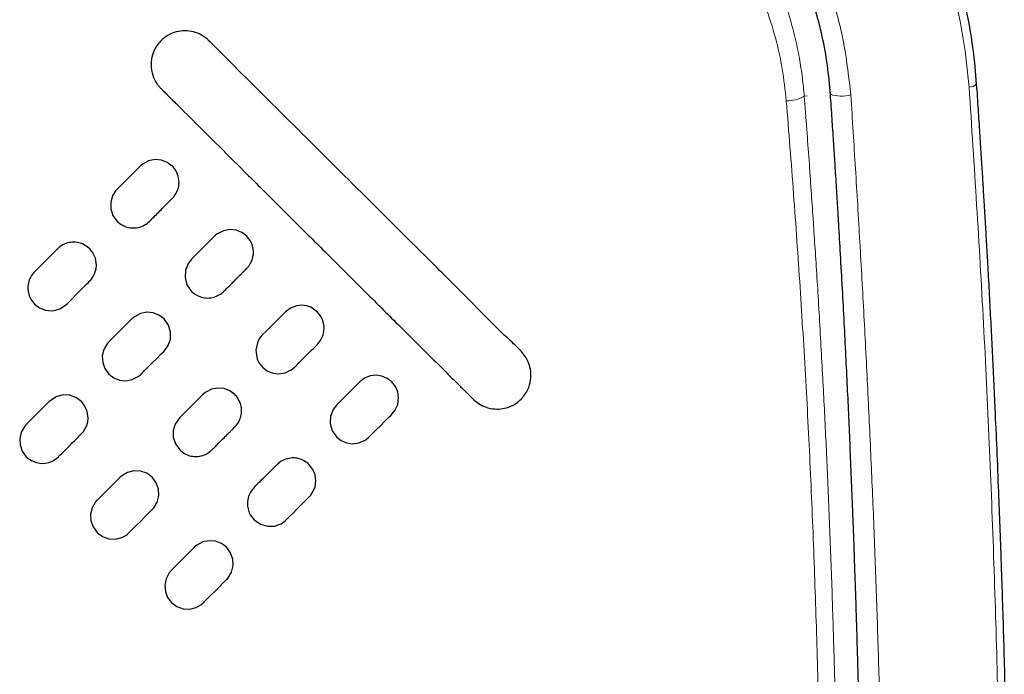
# Model space of a CAD drawing. Header units: millimetres. Extents: x 8 to 830, y 12 to 2106.
# Tile 141 of 256: x 459 to 473, y 1732 to 1741. Entities that reach past the tile are written whole.
import ezdxf

# ---------------------------------------------------------------- set-up
doc = ezdxf.new("R2010")
doc.units = ezdxf.units.MM

msp = doc.modelspace()

# ---------------------------------------------------------------- linework, layer by layer
at = {"color": 8, "linetype": 'Continuous', "lineweight": 0}
msp.add_line((470.325, 1740.172), (470.366, 1740.175), dxfattribs=at)
at = {"color": 7, "linetype": 'Continuous', "lineweight": 30, "flags": 128}
for points in [[(461.262, 1739.168), (461.19, 1739.223), (461.105, 1739.255), (461.015, 1739.263), (460.923, 1739.245), (460.837, 1739.199), (460.801, 1739.168), (460.801, 1739.168), (460.801, 1739.168), (460.801, 1739.168), (460.801, 1739.168), (460.801, 1739.168), (460.801, 1739.168), (460.801, 1739.168), (460.801, 1739.168), (460.801, 1739.168), (460.801, 1739.168), (460.8, 1739.168), (460.8, 1739.167), (460.798, 1739.165), (460.791, 1739.158), (460.729, 1739.097), (460.635, 1739.002), (460.543, 1738.91), (460.481, 1738.848), (460.449, 1738.814), (460.405, 1738.742), (460.379, 1738.65), (460.381, 1738.554), (460.411, 1738.461), (460.472, 1738.377)], [(461.262, 1739.168), (461.19, 1739.223), (461.105, 1739.255), (461.015, 1739.263), (460.923, 1739.245), (460.837, 1739.199), (460.801, 1739.168), (460.801, 1739.168), (460.801, 1739.168), (460.801, 1739.168), (460.801, 1739.168), (460.801, 1739.168), (460.801, 1739.168), (460.801, 1739.168), (460.801, 1739.168), (460.801, 1739.168), (460.801, 1739.168), (460.8, 1739.168), (460.8, 1739.167), (460.798, 1739.165), (460.791, 1739.158), (460.729, 1739.097), (460.635, 1739.002), (460.543, 1738.91), (460.481, 1738.848), (460.449, 1738.814), (460.405, 1738.742), (460.379, 1738.65), (460.381, 1738.554), (460.411, 1738.461), (460.472, 1738.377)], [(462.329, 1738.164), (462.258, 1738.218), (462.176, 1738.25), (462.086, 1738.259), (461.995, 1738.243), (461.908, 1738.199), (461.883, 1738.179), (461.872, 1738.169), (461.868, 1738.165), (461.867, 1738.164), (461.867, 1738.164), (461.867, 1738.164), (461.867, 1738.164), (461.867, 1738.164), (461.867, 1738.164), (461.867, 1738.164), (461.867, 1738.164), (461.867, 1738.164), (461.867, 1738.164), (461.867, 1738.164), (461.867, 1738.164), (461.866, 1738.163), (461.864, 1738.161), (461.859, 1738.156), (461.835, 1738.132), (461.798, 1738.095), (461.702, 1737.999), (461.629, 1737.926), (461.567, 1737.864), (461.539, 1737.835), (461.484, 1737.762), (461.45, 1737.671), (461.445, 1737.57), (461.473, 1737.468), (461.539, 1737.373)], [(462.329, 1738.164), (462.258, 1738.218), (462.176, 1738.25), (462.086, 1738.259), (461.995, 1738.243), (461.908, 1738.199), (461.883, 1738.179), (461.872, 1738.169), (461.868, 1738.165), (461.867, 1738.164), (461.867, 1738.164), (461.867, 1738.164), (461.867, 1738.164), (461.867, 1738.164), (461.867, 1738.164), (461.867, 1738.164), (461.867, 1738.164), (461.867, 1738.164), (461.867, 1738.164), (461.867, 1738.164), (461.867, 1738.164), (461.866, 1738.163), (461.864, 1738.161), (461.859, 1738.156), (461.835, 1738.132), (461.798, 1738.095), (461.702, 1737.999), (461.629, 1737.926), (461.567, 1737.864), (461.539, 1737.835), (461.484, 1737.762), (461.45, 1737.671), (461.445, 1737.57), (461.473, 1737.468), (461.539, 1737.373)], [(459.286, 1737.191), (459.357, 1737.137), (459.442, 1737.104), (459.537, 1737.096), (459.588, 1737.103), (459.649, 1737.123), (459.718, 1737.165), (459.753, 1737.195), (459.781, 1737.224), (459.824, 1737.267), (459.87, 1737.312), (459.912, 1737.355), (459.932, 1737.375), (459.95, 1737.393), (459.965, 1737.407), (459.993, 1737.436), (460, 1737.443), (460.034, 1737.476), (460.059, 1737.502), (460.072, 1737.515), (460.077, 1737.52), (460.077, 1737.52), (460.078, 1737.52), (460.078, 1737.52), (460.078, 1737.521), (460.078, 1737.521), (460.078, 1737.521), (460.078, 1737.521), (460.078, 1737.521), (460.078, 1737.521), (460.078, 1737.521), (460.078, 1737.521), (460.078, 1737.521), (460.078, 1737.521), (460.078, 1737.521), (460.084, 1737.527), (460.092, 1737.535), (460.102, 1737.548), (460.128, 1737.584), (460.153, 1737.637), (460.169, 1737.695), (460.173, 1737.75), (460.159, 1737.848), (460.123, 1737.926), (460.078, 1737.982)], [(459.286, 1737.191), (459.357, 1737.137), (459.442, 1737.104), (459.537, 1737.096), (459.588, 1737.103), (459.649, 1737.123), (459.718, 1737.165), (459.753, 1737.195), (459.781, 1737.224), (459.824, 1737.267), (459.87, 1737.312), (459.912, 1737.355), (459.932, 1737.375), (459.95, 1737.393), (459.965, 1737.407), (459.993, 1737.436), (460, 1737.443), (460.034, 1737.476), (460.059, 1737.502), (460.072, 1737.515), (460.077, 1737.52), (460.077, 1737.52), (460.078, 1737.52), (460.078, 1737.52), (460.078, 1737.521), (460.078, 1737.521), (460.078, 1737.521), (460.078, 1737.521), (460.078, 1737.521), (460.078, 1737.521), (460.078, 1737.521), (460.078, 1737.521), (460.078, 1737.521), (460.078, 1737.521), (460.078, 1737.521), (460.084, 1737.527), (460.092, 1737.535), (460.102, 1737.548), (460.128, 1737.584), (460.153, 1737.637), (460.169, 1737.695), (460.173, 1737.75), (460.159, 1737.848), (460.123, 1737.926), (460.078, 1737.982)], [(463.345, 1737.077), (463.249, 1737.144), (463.188, 1737.165), (463.119, 1737.173), (463.044, 1737.166), (462.968, 1737.139), (462.886, 1737.08), (462.884, 1737.078), (462.883, 1737.078), (462.883, 1737.077), (462.883, 1737.077), (462.883, 1737.077), (462.883, 1737.077), (462.883, 1737.077), (462.883, 1737.077), (462.883, 1737.077), (462.882, 1737.077), (462.881, 1737.076), (462.877, 1737.071), (462.862, 1737.057), (462.813, 1737.008), (462.745, 1736.939), (462.669, 1736.863), (462.6, 1736.795), (462.558, 1736.753), (462.555, 1736.749), (462.555, 1736.749), (462.554, 1736.749), (462.554, 1736.749), (462.554, 1736.749), (462.554, 1736.749), (462.554, 1736.749), (462.554, 1736.749), (462.554, 1736.749), (462.554, 1736.748), (462.552, 1736.747), (462.547, 1736.741), (462.537, 1736.73), (462.518, 1736.705), (462.487, 1736.652), (462.459, 1736.531), (462.479, 1736.403), (462.509, 1736.342), (462.554, 1736.286)], [(463.345, 1737.077), (463.249, 1737.144), (463.188, 1737.165), (463.119, 1737.173), (463.044, 1737.166), (462.968, 1737.139), (462.886, 1737.08), (462.884, 1737.078), (462.883, 1737.078), (462.883, 1737.077), (462.883, 1737.077), (462.883, 1737.077), (462.883, 1737.077), (462.883, 1737.077), (462.883, 1737.077), (462.883, 1737.077), (462.882, 1737.077), (462.881, 1737.076), (462.877, 1737.071), (462.862, 1737.057), (462.813, 1737.008), (462.745, 1736.939), (462.669, 1736.863), (462.6, 1736.795), (462.558, 1736.753), (462.555, 1736.749), (462.555, 1736.749), (462.554, 1736.749), (462.554, 1736.749), (462.554, 1736.749), (462.554, 1736.749), (462.554, 1736.749), (462.554, 1736.749), (462.554, 1736.749), (462.554, 1736.748), (462.552, 1736.747), (462.547, 1736.741), (462.537, 1736.73), (462.518, 1736.705), (462.487, 1736.652), (462.459, 1736.531), (462.479, 1736.403), (462.509, 1736.342), (462.554, 1736.286)], [(461.144, 1736.978), (461.071, 1737.033), (460.987, 1737.066), (460.896, 1737.074), (460.804, 1737.056), (460.718, 1737.01), (460.682, 1736.978), (460.682, 1736.978), (460.682, 1736.978), (460.682, 1736.978), (460.682, 1736.978), (460.682, 1736.978), (460.682, 1736.978), (460.682, 1736.978), (460.681, 1736.977), (460.679, 1736.975), (460.672, 1736.968), (460.515, 1736.811), (460.365, 1736.662), (460.357, 1736.654), (460.353, 1736.65), (460.353, 1736.65), (460.353, 1736.65), (460.353, 1736.65), (460.353, 1736.65), (460.353, 1736.65), (460.353, 1736.65), (460.353, 1736.649), (460.353, 1736.649), (460.352, 1736.649), (460.352, 1736.648), (460.351, 1736.647), (460.348, 1736.645), (460.344, 1736.641), (460.328, 1736.622), (460.28, 1736.538), (460.258, 1736.447), (460.264, 1736.354), (460.295, 1736.265), (460.353, 1736.187)], [(461.144, 1736.978), (461.071, 1737.033), (460.987, 1737.066), (460.896, 1737.074), (460.804, 1737.056), (460.718, 1737.01), (460.682, 1736.978), (460.682, 1736.978), (460.682, 1736.978), (460.682, 1736.978), (460.682, 1736.978), (460.682, 1736.978), (460.682, 1736.978), (460.682, 1736.978), (460.681, 1736.977), (460.679, 1736.975), (460.672, 1736.968), (460.515, 1736.811), (460.365, 1736.662), (460.357, 1736.654), (460.353, 1736.65), (460.353, 1736.65), (460.353, 1736.65), (460.353, 1736.65), (460.353, 1736.65), (460.353, 1736.65), (460.353, 1736.65), (460.353, 1736.649), (460.353, 1736.649), (460.352, 1736.649), (460.352, 1736.648), (460.351, 1736.647), (460.348, 1736.645), (460.344, 1736.641), (460.328, 1736.622), (460.28, 1736.538), (460.258, 1736.447), (460.264, 1736.354), (460.295, 1736.265), (460.353, 1736.187)], [(462.554, 1736.286), (462.622, 1736.234), (462.702, 1736.202), (462.79, 1736.191), (462.881, 1736.205), (462.969, 1736.247), (463.014, 1736.284), (463.016, 1736.286), (463.016, 1736.286), (463.017, 1736.286), (463.017, 1736.286), (463.017, 1736.286), (463.017, 1736.286), (463.017, 1736.286), (463.017, 1736.286), (463.017, 1736.286), (463.017, 1736.287), (463.017, 1736.287), (463.017, 1736.287), (463.018, 1736.288), (463.023, 1736.293), (463.046, 1736.316), (463.082, 1736.352), (463.129, 1736.399), (463.18, 1736.451), (463.224, 1736.495), (463.259, 1736.53), (463.285, 1736.556), (463.328, 1736.598), (463.354, 1736.625), (463.393, 1736.676), (463.413, 1736.714), (463.421, 1736.733), (463.426, 1736.75), (463.432, 1736.769), (463.436, 1736.791), (463.44, 1736.871), (463.432, 1736.919), (463.416, 1736.971), (463.388, 1737.024), (463.345, 1737.077)], [(462.554, 1736.286), (462.622, 1736.234), (462.702, 1736.202), (462.79, 1736.191), (462.881, 1736.205), (462.969, 1736.247), (463.014, 1736.284), (463.016, 1736.286), (463.016, 1736.286), (463.017, 1736.286), (463.017, 1736.286), (463.017, 1736.286), (463.017, 1736.286), (463.017, 1736.286), (463.017, 1736.286), (463.017, 1736.286), (463.017, 1736.287), (463.017, 1736.287), (463.017, 1736.287), (463.018, 1736.288), (463.023, 1736.293), (463.046, 1736.316), (463.082, 1736.352), (463.129, 1736.399), (463.18, 1736.451), (463.224, 1736.495), (463.259, 1736.53), (463.285, 1736.556), (463.328, 1736.598), (463.354, 1736.625), (463.393, 1736.676), (463.413, 1736.714), (463.421, 1736.733), (463.426, 1736.75), (463.432, 1736.769), (463.436, 1736.791), (463.44, 1736.871), (463.432, 1736.919), (463.416, 1736.971), (463.388, 1737.024), (463.345, 1737.077)], [(460.353, 1736.187), (460.424, 1736.134), (460.506, 1736.101), (460.596, 1736.092), (460.688, 1736.108), (460.775, 1736.153), (460.8, 1736.173), (460.811, 1736.183), (460.814, 1736.186), (460.815, 1736.187), (460.815, 1736.187), (460.815, 1736.187), (460.815, 1736.187), (460.815, 1736.187), (460.815, 1736.187), (460.815, 1736.187), (460.815, 1736.187), (460.815, 1736.187), (460.815, 1736.187), (460.815, 1736.187), (460.815, 1736.187), (460.815, 1736.188), (460.816, 1736.188), (460.817, 1736.189), (460.818, 1736.191), (460.824, 1736.196), (460.86, 1736.232), (460.917, 1736.289), (460.984, 1736.356), (461.045, 1736.417), (461.099, 1736.471), (461.136, 1736.508), (461.161, 1736.534), (461.204, 1736.597), (461.235, 1736.688), (461.238, 1736.787), (461.209, 1736.887), (461.144, 1736.978)], [(460.353, 1736.187), (460.424, 1736.134), (460.506, 1736.101), (460.596, 1736.092), (460.688, 1736.108), (460.775, 1736.153), (460.8, 1736.173), (460.811, 1736.183), (460.814, 1736.186), (460.815, 1736.187), (460.815, 1736.187), (460.815, 1736.187), (460.815, 1736.187), (460.815, 1736.187), (460.815, 1736.187), (460.815, 1736.187), (460.815, 1736.187), (460.815, 1736.187), (460.815, 1736.187), (460.815, 1736.187), (460.815, 1736.187), (460.815, 1736.188), (460.816, 1736.188), (460.817, 1736.189), (460.818, 1736.191), (460.824, 1736.196), (460.86, 1736.232), (460.917, 1736.289), (460.984, 1736.356), (461.045, 1736.417), (461.099, 1736.471), (461.136, 1736.508), (461.161, 1736.534), (461.204, 1736.597), (461.235, 1736.688), (461.238, 1736.787), (461.209, 1736.887), (461.144, 1736.978)], [(464.411, 1736.074), (464.345, 1736.125), (464.269, 1736.157), (464.187, 1736.169), (464.102, 1736.16), (464.02, 1736.127), (463.95, 1736.074), (463.95, 1736.074), (463.949, 1736.074), (463.949, 1736.074), (463.949, 1736.074), (463.949, 1736.074), (463.949, 1736.074), (463.949, 1736.074), (463.949, 1736.074), (463.949, 1736.074), (463.949, 1736.074), (463.949, 1736.074), (463.949, 1736.074), (463.949, 1736.074), (463.949, 1736.073), (463.947, 1736.071), (463.94, 1736.065), (463.918, 1736.042), (463.845, 1735.969), (463.771, 1735.896), (463.7, 1735.824), (463.644, 1735.768), (463.621, 1735.745), (463.57, 1735.679), (463.532, 1735.582), (463.527, 1735.478), (463.556, 1735.375), (463.621, 1735.283)], [(464.411, 1736.074), (464.345, 1736.125), (464.269, 1736.157), (464.187, 1736.169), (464.102, 1736.16), (464.02, 1736.127), (463.95, 1736.074), (463.95, 1736.074), (463.949, 1736.074), (463.949, 1736.074), (463.949, 1736.074), (463.949, 1736.074), (463.949, 1736.074), (463.949, 1736.074), (463.949, 1736.074), (463.949, 1736.074), (463.949, 1736.074), (463.949, 1736.074), (463.949, 1736.074), (463.949, 1736.074), (463.949, 1736.073), (463.947, 1736.071), (463.94, 1736.065), (463.918, 1736.042), (463.845, 1735.969), (463.771, 1735.896), (463.7, 1735.824), (463.644, 1735.768), (463.621, 1735.745), (463.57, 1735.679), (463.532, 1735.582), (463.527, 1735.478), (463.556, 1735.375), (463.621, 1735.283)], [(463.621, 1735.283), (463.685, 1735.233), (463.761, 1735.2), (463.847, 1735.187), (463.938, 1735.199), (464.027, 1735.238), (464.083, 1735.283), (464.083, 1735.283), (464.083, 1735.283), (464.083, 1735.283), (464.083, 1735.283), (464.083, 1735.283), (464.083, 1735.283), (464.083, 1735.283), (464.083, 1735.283), (464.085, 1735.285), (464.087, 1735.287), (464.109, 1735.309), (464.145, 1735.345), (464.193, 1735.393), (464.247, 1735.447), (464.31, 1735.51), (464.364, 1735.564), (464.399, 1735.6), (464.414, 1735.615), (464.454, 1735.664), (464.495, 1735.753), (464.507, 1735.844), (464.495, 1735.931), (464.462, 1736.008), (464.411, 1736.074)], [(463.621, 1735.283), (463.685, 1735.233), (463.761, 1735.2), (463.847, 1735.187), (463.938, 1735.199), (464.027, 1735.238), (464.083, 1735.283), (464.083, 1735.283), (464.083, 1735.283), (464.083, 1735.283), (464.083, 1735.283), (464.083, 1735.283), (464.083, 1735.283), (464.083, 1735.283), (464.083, 1735.283), (464.085, 1735.285), (464.087, 1735.287), (464.109, 1735.309), (464.145, 1735.345), (464.193, 1735.393), (464.247, 1735.447), (464.31, 1735.51), (464.364, 1735.564), (464.399, 1735.6), (464.414, 1735.615), (464.454, 1735.664), (464.495, 1735.753), (464.507, 1735.844), (464.495, 1735.931), (464.462, 1736.008), (464.411, 1736.074)], [(459.959, 1735.793), (459.88, 1735.851), (459.79, 1735.883), (459.696, 1735.887), (459.604, 1735.865), (459.496, 1735.793), (459.496, 1735.793), (459.496, 1735.793), (459.496, 1735.793), (459.496, 1735.793), (459.496, 1735.793), (459.495, 1735.793), (459.495, 1735.793), (459.495, 1735.792), (459.49, 1735.787), (459.482, 1735.779), (459.332, 1735.629), (459.182, 1735.479), (459.173, 1735.47), (459.169, 1735.465), (459.168, 1735.465), (459.168, 1735.465), (459.168, 1735.464), (459.168, 1735.464), (459.168, 1735.464), (459.168, 1735.464), (459.168, 1735.464), (459.167, 1735.464), (459.166, 1735.463), (459.162, 1735.458), (459.145, 1735.44), (459.096, 1735.356), (459.074, 1735.264), (459.078, 1735.171), (459.109, 1735.081), (459.168, 1735.002)], [(459.959, 1735.793), (459.88, 1735.851), (459.79, 1735.883), (459.696, 1735.887), (459.604, 1735.865), (459.496, 1735.793), (459.496, 1735.793), (459.496, 1735.793), (459.496, 1735.793), (459.496, 1735.793), (459.496, 1735.793), (459.495, 1735.793), (459.495, 1735.793), (459.495, 1735.792), (459.49, 1735.787), (459.482, 1735.779), (459.332, 1735.629), (459.182, 1735.479), (459.173, 1735.47), (459.169, 1735.465), (459.168, 1735.465), (459.168, 1735.465), (459.168, 1735.464), (459.168, 1735.464), (459.168, 1735.464), (459.168, 1735.464), (459.168, 1735.464), (459.167, 1735.464), (459.166, 1735.463), (459.162, 1735.458), (459.145, 1735.44), (459.096, 1735.356), (459.074, 1735.264), (459.078, 1735.171), (459.109, 1735.081), (459.168, 1735.002)], [(462.16, 1735.892), (462.088, 1735.946), (462.004, 1735.979), (461.913, 1735.987), (461.822, 1735.97), (461.735, 1735.924), (461.698, 1735.892), (461.698, 1735.892), (461.698, 1735.892), (461.698, 1735.892), (461.698, 1735.892), (461.698, 1735.892), (461.698, 1735.892), (461.698, 1735.892), (461.698, 1735.892), (461.698, 1735.892), (461.698, 1735.892), (461.698, 1735.892), (461.698, 1735.891), (461.697, 1735.891), (461.695, 1735.889), (461.688, 1735.882), (461.652, 1735.846), (461.597, 1735.791), (461.531, 1735.725), (461.426, 1735.62), (461.369, 1735.564), (461.303, 1735.47), (461.276, 1735.378), (461.277, 1735.282), (461.307, 1735.187), (461.368, 1735.101)], [(462.16, 1735.892), (462.088, 1735.946), (462.004, 1735.979), (461.913, 1735.987), (461.822, 1735.97), (461.735, 1735.924), (461.698, 1735.892), (461.698, 1735.892), (461.698, 1735.892), (461.698, 1735.892), (461.698, 1735.892), (461.698, 1735.892), (461.698, 1735.892), (461.698, 1735.892), (461.698, 1735.892), (461.698, 1735.892), (461.698, 1735.892), (461.698, 1735.892), (461.698, 1735.891), (461.697, 1735.891), (461.695, 1735.889), (461.688, 1735.882), (461.652, 1735.846), (461.597, 1735.791), (461.531, 1735.725), (461.426, 1735.62), (461.369, 1735.564), (461.303, 1735.47), (461.276, 1735.378), (461.277, 1735.282), (461.307, 1735.187), (461.368, 1735.101)], [(459.168, 1735.002), (459.197, 1734.976), (459.243, 1734.946), (459.308, 1734.919), (459.393, 1734.907), (459.442, 1734.909), (459.495, 1734.921), (459.548, 1734.943), (459.602, 1734.978), (459.629, 1735.002), (459.635, 1735.008), (459.651, 1735.024), (459.676, 1735.048), (459.73, 1735.102), (459.796, 1735.169), (459.828, 1735.2), (459.858, 1735.23), (459.886, 1735.258), (459.911, 1735.283), (459.932, 1735.304), (459.947, 1735.32), (459.957, 1735.329), (459.958, 1735.33), (459.958, 1735.331), (459.959, 1735.331), (459.959, 1735.331), (459.959, 1735.331), (459.959, 1735.331), (459.959, 1735.331), (459.959, 1735.331), (459.959, 1735.331), (459.959, 1735.331), (459.959, 1735.331), (459.959, 1735.331), (459.959, 1735.331), (459.959, 1735.331), (459.96, 1735.332), (459.962, 1735.334), (459.971, 1735.344), (459.987, 1735.363), (460.035, 1735.45), (460.049, 1735.502), (460.054, 1735.553), (460.043, 1735.649), (460.008, 1735.729), (459.959, 1735.793)], [(459.168, 1735.002), (459.197, 1734.976), (459.243, 1734.946), (459.308, 1734.919), (459.393, 1734.907), (459.442, 1734.909), (459.495, 1734.921), (459.548, 1734.943), (459.602, 1734.978), (459.629, 1735.002), (459.635, 1735.008), (459.651, 1735.024), (459.676, 1735.048), (459.73, 1735.102), (459.796, 1735.169), (459.828, 1735.2), (459.858, 1735.23), (459.886, 1735.258), (459.911, 1735.283), (459.932, 1735.304), (459.947, 1735.32), (459.957, 1735.329), (459.958, 1735.33), (459.958, 1735.331), (459.959, 1735.331), (459.959, 1735.331), (459.959, 1735.331), (459.959, 1735.331), (459.959, 1735.331), (459.959, 1735.331), (459.959, 1735.331), (459.959, 1735.331), (459.959, 1735.331), (459.959, 1735.331), (459.959, 1735.331), (459.959, 1735.331), (459.96, 1735.332), (459.962, 1735.334), (459.971, 1735.344), (459.987, 1735.363), (460.035, 1735.45), (460.049, 1735.502), (460.054, 1735.553), (460.043, 1735.649), (460.008, 1735.729), (459.959, 1735.793)], [(462.435, 1734.097), (462.525, 1734.033), (462.626, 1734.004), (462.728, 1734.007), (462.824, 1734.042), (462.881, 1734.082), (462.905, 1734.105), (462.938, 1734.138), (462.989, 1734.189), (463.05, 1734.25), (463.111, 1734.311), (463.153, 1734.353), (463.188, 1734.388), (463.208, 1734.408), (463.221, 1734.421), (463.226, 1734.426), (463.226, 1734.426), (463.227, 1734.426), (463.227, 1734.426), (463.227, 1734.426), (463.227, 1734.426), (463.227, 1734.426), (463.227, 1734.426), (463.227, 1734.426), (463.227, 1734.426), (463.227, 1734.426), (463.227, 1734.426), (463.227, 1734.426), (463.227, 1734.427), (463.227, 1734.427), (463.227, 1734.427), (463.228, 1734.428), (463.232, 1734.432), (463.248, 1734.45), (463.275, 1734.488), (463.311, 1734.571), (463.322, 1734.657), (463.311, 1734.741), (463.279, 1734.82), (463.227, 1734.888)], [(462.435, 1734.097), (462.525, 1734.033), (462.626, 1734.004), (462.728, 1734.007), (462.824, 1734.042), (462.881, 1734.082), (462.905, 1734.105), (462.938, 1734.138), (462.989, 1734.189), (463.05, 1734.25), (463.111, 1734.311), (463.153, 1734.353), (463.188, 1734.388), (463.208, 1734.408), (463.221, 1734.421), (463.226, 1734.426), (463.226, 1734.426), (463.227, 1734.426), (463.227, 1734.426), (463.227, 1734.426), (463.227, 1734.426), (463.227, 1734.426), (463.227, 1734.426), (463.227, 1734.426), (463.227, 1734.426), (463.227, 1734.426), (463.227, 1734.426), (463.227, 1734.426), (463.227, 1734.427), (463.227, 1734.427), (463.227, 1734.427), (463.228, 1734.428), (463.232, 1734.432), (463.248, 1734.45), (463.275, 1734.488), (463.311, 1734.571), (463.322, 1734.657), (463.311, 1734.741), (463.279, 1734.82), (463.227, 1734.888)], [(460.974, 1734.707), (460.895, 1734.765), (460.806, 1734.796), (460.712, 1734.801), (460.62, 1734.778), (460.511, 1734.707), (460.511, 1734.707), (460.511, 1734.707), (460.511, 1734.707), (460.511, 1734.707), (460.511, 1734.706), (460.511, 1734.706), (460.51, 1734.706), (460.506, 1734.701), (460.497, 1734.692), (460.347, 1734.542), (460.197, 1734.392), (460.189, 1734.384), (460.184, 1734.379), (460.184, 1734.378), (460.183, 1734.378), (460.183, 1734.378), (460.183, 1734.378), (460.183, 1734.378), (460.183, 1734.378), (460.183, 1734.378), (460.183, 1734.378), (460.182, 1734.376), (460.177, 1734.372), (460.161, 1734.353), (460.112, 1734.27), (460.089, 1734.178), (460.094, 1734.084), (460.125, 1733.995), (460.183, 1733.916)], [(460.974, 1734.707), (460.895, 1734.765), (460.806, 1734.796), (460.712, 1734.801), (460.62, 1734.778), (460.511, 1734.707), (460.511, 1734.707), (460.511, 1734.707), (460.511, 1734.707), (460.511, 1734.707), (460.511, 1734.706), (460.511, 1734.706), (460.51, 1734.706), (460.506, 1734.701), (460.497, 1734.692), (460.347, 1734.542), (460.197, 1734.392), (460.189, 1734.384), (460.184, 1734.379), (460.184, 1734.378), (460.183, 1734.378), (460.183, 1734.378), (460.183, 1734.378), (460.183, 1734.378), (460.183, 1734.378), (460.183, 1734.378), (460.183, 1734.378), (460.182, 1734.376), (460.177, 1734.372), (460.161, 1734.353), (460.112, 1734.27), (460.089, 1734.178), (460.094, 1734.084), (460.125, 1733.995), (460.183, 1733.916)], [(460.183, 1733.916), (460.263, 1733.857), (460.352, 1733.826), (460.446, 1733.821), (460.537, 1733.844), (460.566, 1733.857), (460.594, 1733.874), (460.62, 1733.893), (460.645, 1733.916), (460.649, 1733.919), (460.659, 1733.93), (460.696, 1733.967), (460.749, 1734.02), (460.81, 1734.08), (460.87, 1734.14), (460.923, 1734.193), (460.96, 1734.23), (460.969, 1734.239), (460.973, 1734.243), (460.974, 1734.244), (460.974, 1734.244), (460.974, 1734.244), (460.974, 1734.244), (460.974, 1734.244), (460.974, 1734.244), (460.974, 1734.244), (460.974, 1734.244), (460.974, 1734.244), (460.974, 1734.244), (460.974, 1734.244), (460.974, 1734.244), (460.974, 1734.244), (460.974, 1734.244), (460.974, 1734.244), (460.975, 1734.245), (460.976, 1734.246), (460.98, 1734.25), (460.997, 1734.269), (461.046, 1734.352), (461.068, 1734.444), (461.064, 1734.538), (461.033, 1734.627), (460.974, 1734.707)], [(460.183, 1733.916), (460.263, 1733.857), (460.352, 1733.826), (460.446, 1733.821), (460.537, 1733.844), (460.566, 1733.857), (460.594, 1733.874), (460.62, 1733.893), (460.645, 1733.916), (460.649, 1733.919), (460.659, 1733.93), (460.696, 1733.967), (460.749, 1734.02), (460.81, 1734.08), (460.87, 1734.14), (460.923, 1734.193), (460.96, 1734.23), (460.969, 1734.239), (460.973, 1734.243), (460.974, 1734.244), (460.974, 1734.244), (460.974, 1734.244), (460.974, 1734.244), (460.974, 1734.244), (460.974, 1734.244), (460.974, 1734.244), (460.974, 1734.244), (460.974, 1734.244), (460.974, 1734.244), (460.974, 1734.244), (460.974, 1734.244), (460.974, 1734.244), (460.974, 1734.244), (460.974, 1734.244), (460.975, 1734.245), (460.976, 1734.246), (460.98, 1734.25), (460.997, 1734.269), (461.046, 1734.352), (461.068, 1734.444), (461.064, 1734.538), (461.033, 1734.627), (460.974, 1734.707)], [(462.041, 1733.703), (461.968, 1733.758), (461.883, 1733.79), (461.792, 1733.798), (461.7, 1733.78), (461.614, 1733.734), (461.578, 1733.703), (461.578, 1733.703), (461.578, 1733.703), (461.578, 1733.703), (461.578, 1733.703), (461.578, 1733.703), (461.578, 1733.703), (461.577, 1733.702), (461.575, 1733.7), (461.568, 1733.693), (461.412, 1733.537), (461.259, 1733.384), (461.252, 1733.377), (461.251, 1733.375), (461.25, 1733.375), (461.25, 1733.374), (461.25, 1733.374), (461.25, 1733.374), (461.25, 1733.374), (461.25, 1733.374), (461.25, 1733.374), (461.25, 1733.374), (461.25, 1733.374), (461.249, 1733.373), (461.247, 1733.371), (461.242, 1733.366), (461.234, 1733.357), (461.218, 1733.337), (461.173, 1733.251), (461.155, 1733.16), (461.163, 1733.069), (461.195, 1732.985), (461.25, 1732.912)], [(462.041, 1733.703), (461.968, 1733.758), (461.883, 1733.79), (461.792, 1733.798), (461.7, 1733.78), (461.614, 1733.734), (461.578, 1733.703), (461.578, 1733.703), (461.578, 1733.703), (461.578, 1733.703), (461.578, 1733.703), (461.578, 1733.703), (461.578, 1733.703), (461.577, 1733.702), (461.575, 1733.7), (461.568, 1733.693), (461.412, 1733.537), (461.259, 1733.384), (461.252, 1733.377), (461.251, 1733.375), (461.25, 1733.375), (461.25, 1733.374), (461.25, 1733.374), (461.25, 1733.374), (461.25, 1733.374), (461.25, 1733.374), (461.25, 1733.374), (461.25, 1733.374), (461.25, 1733.374), (461.249, 1733.373), (461.247, 1733.371), (461.242, 1733.366), (461.234, 1733.357), (461.218, 1733.337), (461.173, 1733.251), (461.155, 1733.16), (461.163, 1733.069), (461.195, 1732.985), (461.25, 1732.912)], [(461.25, 1732.912), (461.329, 1732.854), (461.419, 1732.822), (461.512, 1732.818), (461.604, 1732.84), (461.638, 1732.857), (461.671, 1732.878), (461.702, 1732.903), (461.714, 1732.914), (461.726, 1732.926), (461.763, 1732.963), (461.816, 1733.016), (461.876, 1733.076), (461.937, 1733.137), (461.989, 1733.189), (462.027, 1733.227), (462.035, 1733.235), (462.04, 1733.24), (462.041, 1733.24), (462.041, 1733.241), (462.041, 1733.241), (462.041, 1733.241), (462.041, 1733.241), (462.041, 1733.241), (462.041, 1733.241), (462.041, 1733.241), (462.041, 1733.241), (462.041, 1733.241), (462.041, 1733.241), (462.041, 1733.241), (462.041, 1733.241), (462.041, 1733.241), (462.041, 1733.241), (462.041, 1733.241), (462.041, 1733.241), (462.041, 1733.241), (462.042, 1733.242), (462.047, 1733.247), (462.063, 1733.265), (462.113, 1733.349), (462.135, 1733.44), (462.131, 1733.534), (462.099, 1733.624), (462.041, 1733.703)], [(461.25, 1732.912), (461.329, 1732.854), (461.419, 1732.822), (461.512, 1732.818), (461.604, 1732.84), (461.638, 1732.857), (461.671, 1732.878), (461.702, 1732.903), (461.714, 1732.914), (461.726, 1732.926), (461.763, 1732.963), (461.816, 1733.016), (461.876, 1733.076), (461.937, 1733.137), (461.989, 1733.189), (462.027, 1733.227), (462.035, 1733.235), (462.04, 1733.24), (462.041, 1733.24), (462.041, 1733.241), (462.041, 1733.241), (462.041, 1733.241), (462.041, 1733.241), (462.041, 1733.241), (462.041, 1733.241), (462.041, 1733.241), (462.041, 1733.241), (462.041, 1733.241), (462.041, 1733.241), (462.041, 1733.241), (462.041, 1733.241), (462.041, 1733.241), (462.041, 1733.241), (462.041, 1733.241), (462.041, 1733.241), (462.041, 1733.241), (462.042, 1733.242), (462.047, 1733.247), (462.063, 1733.265), (462.113, 1733.349), (462.135, 1733.44), (462.131, 1733.534), (462.099, 1733.624), (462.041, 1733.703)]]:
    msp.add_lwpolyline(points, dxfattribs=at)
at = {"color": 8, "linetype": 'Continuous', "lineweight": 0}
for centre, radius, start, end in [((472.694, 1740.44), 0.139, 268.2697, 315.4526), ((470.083, 1740.584), 0.478, 268.2191, 300.4747), ((470.863, 1740.685), 0.513, 251.5048, 284.68)]:
    msp.add_arc(centre, radius, start, end, dxfattribs=at)
at = {"color": 7, "linetype": 'Continuous', "lineweight": 30}
for points, knots in [([(465.389, 1747.686), (465.607, 1747.667), (466.048, 1747.63), (466.709, 1747.502), (467.375, 1747.317), (468.038, 1747.067), (468.693, 1746.749), (469.331, 1746.363), (469.944, 1745.906), (470.345, 1745.542), (470.567, 1745.316), (470.628, 1745.253), (470.694, 1745.184), (470.763, 1745.108), (470.837, 1745.026), (470.953, 1744.892), (471.117, 1744.694), (471.342, 1744.396), (471.592, 1744.027), (471.858, 1743.576), (472.072, 1743.149), (472.232, 1742.776), (472.344, 1742.485), (472.44, 1742.201), (472.522, 1741.925), (472.592, 1741.66), (472.672, 1741.3), (472.748, 1740.863), (472.779, 1740.508), (472.793, 1740.342)], [0, 0, 0, 0, 0.056484, 0.114651, 0.174529, 0.236146, 0.299528, 0.364697, 0.431673, 0.500478, 0.507599, 0.515372, 0.523799, 0.53288, 0.542615, 0.553003, 0.580076, 0.610781, 0.652069, 0.698504, 0.750085, 0.778886, 0.806559, 0.833105, 0.858523, 0.882814, 0.905978, 0.956114, 1, 1, 1, 1]), ([(470.701, 1740.198), (470.688, 1740.338), (470.663, 1740.618), (470.587, 1741.03), (470.484, 1741.434), (470.352, 1741.829), (470.193, 1742.212), (470.008, 1742.582), (469.797, 1742.939), (469.561, 1743.279), (469.301, 1743.602), (469.018, 1743.906), (468.712, 1744.19), (468.386, 1744.45), (468.041, 1744.688), (467.68, 1744.9), (467.303, 1745.087), (466.913, 1745.247), (466.512, 1745.379), (466.102, 1745.481), (465.685, 1745.556), (465.403, 1745.579), (465.262, 1745.591)], [0, 0, 0, 0, 0.050322, 0.100503, 0.15059, 0.200616, 0.250602, 0.30056, 0.350502, 0.400437, 0.450376, 0.50034, 0.550325, 0.600315, 0.65031, 0.700304, 0.750285, 0.800246, 0.850184, 0.900105, 0.950031, 1, 1, 1, 1]), ([(466.265, 1735.827), (466.3, 1735.871), (466.366, 1735.952), (466.407, 1736.096), (466.407, 1736.225), (466.375, 1736.363), (466.276, 1736.515), (465.93, 1736.824), (465.6, 1737.174), (465.227, 1737.544), (464.766, 1738.003), (463.703, 1739.059), (462.648, 1740.109), (461.893, 1740.86), (461.796, 1740.957), (461.786, 1740.966), (461.785, 1740.967), (461.785, 1740.968), (461.785, 1740.968), (461.785, 1740.968), (461.785, 1740.968), (461.785, 1740.968), (461.785, 1740.968), (461.784, 1740.969), (461.781, 1740.971), (461.775, 1740.977), (461.761, 1740.991), (461.742, 1741.006), (461.726, 1741.018), (461.72, 1741.022), (461.72, 1741.022), (461.72, 1741.022), (461.719, 1741.023), (461.716, 1741.025), (461.704, 1741.033), (461.657, 1741.062), (461.568, 1741.098), (461.442, 1741.114), (461.317, 1741.098), (461.197, 1741.05), (461.132, 1740.994), (461.099, 1740.966)], [0, 0, 0, 0, 0.021182, 0.039571, 0.055765, 0.070005, 0.092958, 0.124066, 0.248779, 0.27651, 0.32562, 0.498065, 0.849753, 0.897965, 0.902433, 0.903043, 0.903161, 0.903191, 0.903224, 0.903226, 0.90323, 0.903239, 0.903255, 0.903322, 0.903589, 0.904661, 0.906814, 0.911173, 0.914123, 0.914125, 0.914129, 0.914145, 0.91421, 0.91447, 0.915508, 0.919631, 0.935751, 0.951597, 0.96741, 0.983428, 1, 1, 1, 1]), ([(466.265, 1735.827), (466.3, 1735.871), (466.366, 1735.952), (466.407, 1736.096), (466.407, 1736.225), (466.375, 1736.363), (466.276, 1736.515), (465.93, 1736.824), (465.6, 1737.174), (465.227, 1737.544), (464.766, 1738.003), (463.703, 1739.059), (462.648, 1740.109), (461.893, 1740.86), (461.796, 1740.957), (461.786, 1740.966), (461.785, 1740.967), (461.785, 1740.968), (461.785, 1740.968), (461.785, 1740.968), (461.785, 1740.968), (461.785, 1740.968), (461.785, 1740.968), (461.784, 1740.969), (461.781, 1740.971), (461.775, 1740.977), (461.761, 1740.991), (461.742, 1741.006), (461.726, 1741.018), (461.72, 1741.022), (461.72, 1741.022), (461.72, 1741.022), (461.719, 1741.023), (461.716, 1741.025), (461.704, 1741.033), (461.657, 1741.062), (461.568, 1741.098), (461.442, 1741.114), (461.317, 1741.098), (461.197, 1741.05), (461.132, 1740.994), (461.099, 1740.966)], [0, 0, 0, 0, 0.021182, 0.039571, 0.055765, 0.070005, 0.092958, 0.124066, 0.248779, 0.27651, 0.32562, 0.498065, 0.849753, 0.897965, 0.902433, 0.903043, 0.903161, 0.903191, 0.903224, 0.903226, 0.90323, 0.903239, 0.903255, 0.903322, 0.903589, 0.904661, 0.906814, 0.911173, 0.914123, 0.914125, 0.914129, 0.914145, 0.91421, 0.91447, 0.915508, 0.919631, 0.935751, 0.951597, 0.96741, 0.983428, 1, 1, 1, 1]), ([(461.099, 1740.966), (461.075, 1740.939), (461.03, 1740.887), (460.974, 1740.772), (460.948, 1740.629), (460.973, 1740.476), (461.023, 1740.375), (461.068, 1740.314), (461.102, 1740.279), (461.141, 1740.24), (461.214, 1740.167), (461.381, 1740.002), (461.614, 1739.769), (461.941, 1739.445), (462.311, 1739.076), (462.752, 1738.638), (463.135, 1738.257), (463.448, 1737.945), (463.687, 1737.707), (463.923, 1737.473), (464.152, 1737.245), (464.386, 1737.012), (464.671, 1736.728), (464.973, 1736.428), (465.213, 1736.189), (465.344, 1736.059), (465.429, 1735.975), (465.517, 1735.889), (465.606, 1735.796), (465.69, 1735.739), (465.795, 1735.694), (465.876, 1735.688), (465.921, 1735.684)], [0, 0, 0, 0, 0.014408, 0.027606, 0.05114, 0.071651, 0.089483, 0.096181, 0.102436, 0.109323, 0.118557, 0.144025, 0.203458, 0.25063, 0.328884, 0.41355, 0.50047, 0.546064, 0.591442, 0.636137, 0.679682, 0.721609, 0.768865, 0.841482, 0.893065, 0.905239, 0.915637, 0.941292, 0.954441, 0.967478, 0.982143, 1, 1, 1, 1]), ([(461.099, 1740.966), (461.075, 1740.939), (461.03, 1740.887), (460.974, 1740.772), (460.948, 1740.629), (460.973, 1740.476), (461.023, 1740.375), (461.068, 1740.314), (461.102, 1740.279), (461.141, 1740.24), (461.214, 1740.167), (461.381, 1740.002), (461.614, 1739.769), (461.941, 1739.445), (462.311, 1739.076), (462.752, 1738.638), (463.135, 1738.257), (463.448, 1737.945), (463.687, 1737.707), (463.923, 1737.473), (464.152, 1737.245), (464.386, 1737.012), (464.671, 1736.728), (464.973, 1736.428), (465.213, 1736.189), (465.344, 1736.059), (465.429, 1735.975), (465.517, 1735.889), (465.606, 1735.796), (465.69, 1735.739), (465.795, 1735.694), (465.876, 1735.688), (465.921, 1735.684)], [0, 0, 0, 0, 0.014408, 0.027606, 0.05114, 0.071651, 0.089483, 0.096181, 0.102436, 0.109323, 0.118557, 0.144025, 0.203458, 0.25063, 0.328884, 0.41355, 0.50047, 0.546064, 0.591442, 0.636137, 0.679682, 0.721609, 0.768865, 0.841482, 0.893065, 0.905239, 0.915637, 0.941292, 0.954441, 0.967478, 0.982143, 1, 1, 1, 1]), ([(472.793, 1740.342), (472.802, 1740.222), (472.817, 1739.989), (472.84, 1739.653), (472.859, 1739.345), (472.877, 1739.064), (472.891, 1738.835), (472.904, 1738.63), (472.915, 1738.439), (472.927, 1738.231), (472.939, 1738.026), (472.951, 1737.825), (472.966, 1737.559), (472.983, 1737.23), (473.004, 1736.835), (473.024, 1736.44), (473.043, 1736.036), (473.065, 1735.566), (473.089, 1735.027), (473.107, 1734.571), (473.119, 1734.258), (473.126, 1734.093), (473.132, 1733.927), (473.138, 1733.76), (473.144, 1733.598), (473.153, 1733.328), (473.166, 1732.941), (473.182, 1732.421), (473.195, 1731.945), (473.206, 1731.516), (473.215, 1731.142), (473.223, 1730.757), (473.231, 1730.371), (473.238, 1730.014), (473.243, 1729.693), (473.247, 1729.391), (473.252, 1729.073), (473.255, 1728.804), (473.257, 1728.592), (473.258, 1728.443), (473.26, 1728.28), (473.261, 1728.107), (473.263, 1727.933), (473.264, 1727.723), (473.265, 1727.487), (473.266, 1727.233), (473.267, 1727.015), (473.267, 1726.867), (473.267, 1726.78), (473.267, 1726.741), (473.267, 1726.705), (473.267, 1726.671), (473.267, 1726.639), (473.267, 1726.607), (473.267, 1726.469), (473.267, 1725.88), (473.262, 1724.915), (473.248, 1723.686), (473.228, 1722.547), (473.203, 1721.434), (473.172, 1720.33), (473.134, 1719.205), (473.086, 1717.989), (473.027, 1716.699), (472.957, 1715.362), (472.88, 1714.051), (472.822, 1713.186), (472.793, 1712.758)], [0, 0, 0, 0, 0.013391, 0.025772, 0.037142, 0.047501, 0.05685, 0.062424, 0.070209, 0.0779, 0.085421, 0.092771, 0.09995, 0.114762, 0.128913, 0.143291, 0.157981, 0.172985, 0.194523, 0.216691, 0.222602, 0.228556, 0.234554, 0.240596, 0.246682, 0.252139, 0.269926, 0.288716, 0.308509, 0.321628, 0.335153, 0.349086, 0.363425, 0.37702, 0.387755, 0.398257, 0.409745, 0.422221, 0.427392, 0.432715, 0.438408, 0.445074, 0.451392, 0.457363, 0.467795, 0.476961, 0.48486, 0.491491, 0.492959, 0.494347, 0.495655, 0.496883, 0.498031, 0.499098, 0.500422, 0.512939, 0.562962, 0.605032, 0.646181, 0.68641, 0.725719, 0.765909, 0.808392, 0.857635, 0.905983, 0.953438, 1, 1, 1, 1]), ([(471.126, 1730.71), (471.124, 1730.819), (471.119, 1731.028), (471.112, 1731.327), (471.106, 1731.596), (471.099, 1731.858), (471.092, 1732.128), (471.084, 1732.381), (471.078, 1732.602), (471.072, 1732.785), (471.066, 1732.965), (471.06, 1733.153), (471.053, 1733.349), (471.046, 1733.551), (471.036, 1733.846), (471.022, 1734.228), (471.003, 1734.692), (470.984, 1735.137), (470.965, 1735.572), (470.945, 1736.009), (470.923, 1736.46), (470.899, 1736.93), (470.873, 1737.413), (470.846, 1737.888), (470.822, 1738.303), (470.8, 1738.661), (470.782, 1738.96), (470.764, 1739.25), (470.745, 1739.539), (470.724, 1739.858), (470.709, 1740.081), (470.701, 1740.198)], [0, 0, 0, 0, 0.03443, 0.065726, 0.093888, 0.118915, 0.148221, 0.178707, 0.198491, 0.217673, 0.236254, 0.255131, 0.276642, 0.297828, 0.318689, 0.369425, 0.418138, 0.464836, 0.509634, 0.555246, 0.602839, 0.65242, 0.703996, 0.756201, 0.803228, 0.836005, 0.870354, 0.89836, 0.928669, 0.962549, 1, 1, 1, 1]), ([(460.472, 1738.377), (460.496, 1738.357), (460.543, 1738.317), (460.632, 1738.285), (460.727, 1738.278), (460.821, 1738.297), (460.894, 1738.341), (460.923, 1738.366), (460.934, 1738.377), (460.934, 1738.377), (460.934, 1738.377), (460.934, 1738.377), (460.935, 1738.377), (460.935, 1738.378), (460.937, 1738.379), (460.947, 1738.39), (460.958, 1738.401), (461.012, 1738.454), (461.106, 1738.549), (461.204, 1738.647), (461.257, 1738.701), (461.261, 1738.704), (461.262, 1738.705), (461.262, 1738.706), (461.262, 1738.706), (461.262, 1738.706), (461.262, 1738.706), (461.262, 1738.706), (461.262, 1738.706), (461.263, 1738.706), (461.264, 1738.708), (461.268, 1738.712), (461.278, 1738.722), (461.307, 1738.757), (461.34, 1738.817), (461.359, 1738.898), (461.359, 1738.983), (461.334, 1739.074), (461.292, 1739.137), (461.266, 1739.165), (461.262, 1739.168)], [0, 0, 0, 0, 0.062407, 0.124016, 0.186241, 0.250192, 0.317763, 0.342915, 0.342946, 0.342955, 0.342993, 0.343081, 0.343327, 0.343685, 0.344726, 0.347855, 0.374156, 0.375426, 0.50097, 0.644328, 0.651515, 0.65451, 0.655055, 0.655256, 0.655425, 0.655476, 0.65549, 0.655507, 0.655541, 0.655815, 0.656908, 0.65909, 0.667773, 0.684933, 0.751466, 0.803795, 0.849781, 0.923713, 0.990308, 1, 1, 1, 1]), ([(460.472, 1738.377), (460.496, 1738.357), (460.543, 1738.317), (460.632, 1738.285), (460.727, 1738.278), (460.821, 1738.297), (460.894, 1738.341), (460.923, 1738.366), (460.934, 1738.377), (460.934, 1738.377), (460.934, 1738.377), (460.934, 1738.377), (460.935, 1738.377), (460.935, 1738.378), (460.937, 1738.379), (460.947, 1738.39), (460.958, 1738.401), (461.012, 1738.454), (461.106, 1738.549), (461.204, 1738.647), (461.257, 1738.701), (461.261, 1738.704), (461.262, 1738.705), (461.262, 1738.706), (461.262, 1738.706), (461.262, 1738.706), (461.262, 1738.706), (461.262, 1738.706), (461.262, 1738.706), (461.263, 1738.706), (461.264, 1738.708), (461.268, 1738.712), (461.278, 1738.722), (461.307, 1738.757), (461.34, 1738.817), (461.359, 1738.898), (461.359, 1738.983), (461.334, 1739.074), (461.292, 1739.137), (461.266, 1739.165), (461.262, 1739.168)], [0, 0, 0, 0, 0.062407, 0.124016, 0.186241, 0.250192, 0.317763, 0.342915, 0.342946, 0.342955, 0.342993, 0.343081, 0.343327, 0.343685, 0.344726, 0.347855, 0.374156, 0.375426, 0.50097, 0.644328, 0.651515, 0.65451, 0.655055, 0.655256, 0.655425, 0.655476, 0.65549, 0.655507, 0.655541, 0.655815, 0.656908, 0.65909, 0.667773, 0.684933, 0.751466, 0.803795, 0.849781, 0.923713, 0.990308, 1, 1, 1, 1]), ([(461.539, 1737.373), (461.563, 1737.353), (461.61, 1737.313), (461.699, 1737.281), (461.792, 1737.274), (461.859, 1737.288), (461.899, 1737.304), (461.919, 1737.313), (461.956, 1737.334), (461.975, 1737.348), (462.001, 1737.373), (462.001, 1737.373), (462.001, 1737.373), (462.001, 1737.373), (462.001, 1737.373), (462.001, 1737.373), (462.002, 1737.374), (462.004, 1737.376), (462.009, 1737.381), (462.022, 1737.394), (462.046, 1737.419), (462.081, 1737.453), (462.122, 1737.494), (462.16, 1737.532), (462.194, 1737.566), (462.225, 1737.597), (462.254, 1737.627), (462.286, 1737.658), (462.312, 1737.685), (462.342, 1737.715), (462.364, 1737.742), (462.382, 1737.769), (462.394, 1737.793), (462.413, 1737.838), (462.429, 1737.909), (462.422, 1738.001), (462.391, 1738.091), (462.35, 1738.139), (462.329, 1738.164)], [0, 0, 0, 0, 0.062992, 0.12465, 0.186412, 0.248489, 0.258892, 0.273769, 0.292083, 0.343117, 0.343411, 0.343417, 0.34343, 0.343454, 0.343507, 0.343648, 0.344063, 0.345309, 0.348951, 0.358883, 0.38246, 0.418734, 0.456407, 0.499303, 0.527067, 0.55404, 0.587003, 0.612217, 0.642787, 0.66331, 0.697114, 0.712213, 0.729753, 0.750537, 0.812052, 0.873413, 0.935584, 1, 1, 1, 1]), ([(461.539, 1737.373), (461.563, 1737.353), (461.61, 1737.313), (461.699, 1737.281), (461.792, 1737.274), (461.859, 1737.288), (461.899, 1737.304), (461.919, 1737.313), (461.956, 1737.334), (461.975, 1737.348), (462.001, 1737.373), (462.001, 1737.373), (462.001, 1737.373), (462.001, 1737.373), (462.001, 1737.373), (462.001, 1737.373), (462.002, 1737.374), (462.004, 1737.376), (462.009, 1737.381), (462.022, 1737.394), (462.046, 1737.419), (462.081, 1737.453), (462.122, 1737.494), (462.16, 1737.532), (462.194, 1737.566), (462.225, 1737.597), (462.254, 1737.627), (462.286, 1737.658), (462.312, 1737.685), (462.342, 1737.715), (462.364, 1737.742), (462.382, 1737.769), (462.394, 1737.793), (462.413, 1737.838), (462.429, 1737.909), (462.422, 1738.001), (462.391, 1738.091), (462.35, 1738.139), (462.329, 1738.164)], [0, 0, 0, 0, 0.062992, 0.12465, 0.186412, 0.248489, 0.258892, 0.273769, 0.292083, 0.343117, 0.343411, 0.343417, 0.34343, 0.343454, 0.343507, 0.343648, 0.344063, 0.345309, 0.348951, 0.358883, 0.38246, 0.418734, 0.456407, 0.499303, 0.527067, 0.55404, 0.587003, 0.612217, 0.642787, 0.66331, 0.697114, 0.712213, 0.729753, 0.750537, 0.812052, 0.873413, 0.935584, 1, 1, 1, 1]), ([(460.078, 1737.982), (460.054, 1738.002), (460.008, 1738.042), (459.92, 1738.074), (459.827, 1738.082), (459.734, 1738.064), (459.661, 1738.024), (459.628, 1737.995), (459.616, 1737.982), (459.616, 1737.982), (459.616, 1737.982), (459.615, 1737.982), (459.615, 1737.982), (459.615, 1737.982), (459.614, 1737.981), (459.611, 1737.977), (459.556, 1737.923), (459.45, 1737.817), (459.344, 1737.711), (459.291, 1737.659), (459.288, 1737.655), (459.286, 1737.654), (459.286, 1737.654), (459.286, 1737.653), (459.286, 1737.654), (459.286, 1737.653), (459.286, 1737.653), (459.285, 1737.652), (459.281, 1737.648), (459.271, 1737.638), (459.243, 1737.603), (459.207, 1737.54), (459.187, 1737.447), (459.194, 1737.353), (459.225, 1737.264), (459.266, 1737.215), (459.286, 1737.191)], [0, 0, 0, 0, 0.061688, 0.1224766, 0.1836835, 0.2462938, 0.3115999, 0.3429049, 0.3429269, 0.3429467, 0.3429867, 0.3431583, 0.3433655, 0.3436208, 0.3442976, 0.3463623, 0.3533215, 0.502224, 0.6457859, 0.6529328, 0.6559729, 0.6565581, 0.6567853, 0.6569827, 0.6570646, 0.6570889, 0.6571225, 0.6581972, 0.6603425, 0.6688705, 0.685692, 0.7504593, 0.8130733, 0.8747983, 0.9366377, 1, 1, 1, 1]), ([(460.078, 1737.982), (460.054, 1738.002), (460.008, 1738.042), (459.92, 1738.074), (459.827, 1738.082), (459.734, 1738.064), (459.661, 1738.024), (459.628, 1737.995), (459.616, 1737.982), (459.616, 1737.982), (459.616, 1737.982), (459.615, 1737.982), (459.615, 1737.982), (459.615, 1737.982), (459.614, 1737.981), (459.611, 1737.977), (459.556, 1737.923), (459.45, 1737.817), (459.344, 1737.711), (459.291, 1737.659), (459.288, 1737.655), (459.286, 1737.654), (459.286, 1737.654), (459.286, 1737.653), (459.286, 1737.654), (459.286, 1737.653), (459.286, 1737.653), (459.285, 1737.652), (459.281, 1737.648), (459.271, 1737.638), (459.243, 1737.603), (459.207, 1737.54), (459.187, 1737.447), (459.194, 1737.353), (459.225, 1737.264), (459.266, 1737.215), (459.286, 1737.191)], [0, 0, 0, 0, 0.061688, 0.1224766, 0.1836835, 0.2462938, 0.3115999, 0.3429049, 0.3429269, 0.3429467, 0.3429867, 0.3431583, 0.3433655, 0.3436208, 0.3442976, 0.3463623, 0.3533215, 0.502224, 0.6457859, 0.6529328, 0.6559729, 0.6565581, 0.6567853, 0.6569827, 0.6570646, 0.6570889, 0.6571225, 0.6581972, 0.6603425, 0.6688705, 0.685692, 0.7504593, 0.8130733, 0.8747983, 0.9366377, 1, 1, 1, 1]), ([(461.368, 1735.101), (461.393, 1735.08), (461.441, 1735.039), (461.533, 1735.007), (461.631, 1735.002), (461.714, 1735.022), (461.779, 1735.056), (461.816, 1735.086), (461.846, 1735.116), (461.879, 1735.148), (461.928, 1735.198), (461.988, 1735.258), (462.046, 1735.316), (462.092, 1735.362), (462.124, 1735.394), (462.145, 1735.415), (462.164, 1735.433), (462.197, 1735.469), (462.236, 1735.535), (462.258, 1735.624), (462.256, 1735.708), (462.235, 1735.781), (462.203, 1735.843), (462.174, 1735.876), (462.16, 1735.892)], [0, 0, 0, 0, 0.0637691, 0.1271429, 0.1915171, 0.2579523, 0.2975039, 0.3387174, 0.3531571, 0.3837555, 0.4298836, 0.4936466, 0.556219, 0.5944085, 0.6250548, 0.6460941, 0.6558891, 0.6773864, 0.7448558, 0.8055915, 0.8609396, 0.9115218, 0.9577673, 1, 1, 1, 1]), ([(461.368, 1735.101), (461.393, 1735.08), (461.441, 1735.039), (461.533, 1735.007), (461.631, 1735.002), (461.714, 1735.022), (461.779, 1735.056), (461.816, 1735.086), (461.846, 1735.116), (461.879, 1735.148), (461.928, 1735.198), (461.988, 1735.258), (462.046, 1735.316), (462.092, 1735.362), (462.124, 1735.394), (462.145, 1735.415), (462.164, 1735.433), (462.197, 1735.469), (462.236, 1735.535), (462.258, 1735.624), (462.256, 1735.708), (462.235, 1735.781), (462.203, 1735.843), (462.174, 1735.876), (462.16, 1735.892)], [0, 0, 0, 0, 0.0637691, 0.1271429, 0.1915171, 0.2579523, 0.2975039, 0.3387174, 0.3531571, 0.3837555, 0.4298836, 0.4936466, 0.556219, 0.5944085, 0.6250548, 0.6460941, 0.6558891, 0.6773864, 0.7448558, 0.8055915, 0.8609396, 0.9115218, 0.9577673, 1, 1, 1, 1]), ([(465.921, 1735.684), (465.956, 1735.687), (466.024, 1735.691), (466.118, 1735.723), (466.199, 1735.768), (466.243, 1735.808), (466.265, 1735.827)], [0, 0, 0, 0, 0.275969, 0.534594, 0.775918, 1, 1, 1, 1]), ([(465.921, 1735.684), (465.956, 1735.687), (466.024, 1735.691), (466.118, 1735.723), (466.199, 1735.768), (466.243, 1735.808), (466.265, 1735.827)], [0, 0, 0, 0, 0.275969, 0.534594, 0.775918, 1, 1, 1, 1]), ([(463.227, 1734.888), (463.204, 1734.908), (463.158, 1734.947), (463.073, 1734.979), (462.982, 1734.988), (462.888, 1734.971), (462.811, 1734.932), (462.75, 1734.875), (462.683, 1734.806), (462.574, 1734.696), (462.451, 1734.589), (462.361, 1734.464), (462.337, 1734.364), (462.341, 1734.275), (462.367, 1734.181), (462.409, 1734.129), (462.435, 1734.097)], [0, 0, 0, 0, 0.060201, 0.120064, 0.180787, 0.243291, 0.308815, 0.352357, 0.410781, 0.502307, 0.663096, 0.740371, 0.807462, 0.866422, 0.91804, 1, 1, 1, 1]), ([(463.227, 1734.888), (463.204, 1734.908), (463.158, 1734.947), (463.073, 1734.979), (462.982, 1734.988), (462.888, 1734.971), (462.811, 1734.932), (462.75, 1734.875), (462.683, 1734.806), (462.574, 1734.696), (462.451, 1734.589), (462.361, 1734.464), (462.337, 1734.364), (462.341, 1734.275), (462.367, 1734.181), (462.409, 1734.129), (462.435, 1734.097)], [0, 0, 0, 0, 0.060201, 0.120064, 0.180787, 0.243291, 0.308815, 0.352357, 0.410781, 0.502307, 0.663096, 0.740371, 0.807462, 0.866422, 0.91804, 1, 1, 1, 1])]:
    msp.add_open_spline(points, degree=3, knots=knots, dxfattribs=at)
at = {"color": 8, "linetype": 'Continuous', "lineweight": 0}
for points, knots in [([(472.69, 1740.301), (472.666, 1740.532), (472.619, 1740.994), (472.471, 1741.673), (472.268, 1742.335), (472.007, 1742.976), (471.692, 1743.592), (471.323, 1744.178), (470.904, 1744.729), (470.436, 1745.243), (469.921, 1745.714), (469.362, 1746.136), (468.766, 1746.509), (468.137, 1746.829), (467.48, 1747.093), (466.799, 1747.297), (466.101, 1747.444), (465.627, 1747.487), (465.39, 1747.508)], [0, 0, 0, 0, 0.062364, 0.124734, 0.187133, 0.249557, 0.31199, 0.374417, 0.436828, 0.499239, 0.561691, 0.624208, 0.686778, 0.749379, 0.81199, 0.874608, 0.937256, 1, 1, 1, 1]), ([(465.287, 1745.816), (465.534, 1745.796), (466.026, 1745.754), (466.747, 1745.576), (467.437, 1745.316), (468.089, 1744.973), (468.693, 1744.557), (469.239, 1744.073), (469.721, 1743.528), (470.135, 1742.932), (470.474, 1742.292), (470.731, 1741.615), (470.911, 1740.911), (470.966, 1740.429), (470.993, 1740.189)], [0, 0, 0, 0, 0.083465, 0.166864, 0.250362, 0.333939, 0.417481, 0.500906, 0.584251, 0.667523, 0.750712, 0.833845, 0.916947, 1, 1, 1, 1]), ([(465.236, 1745.154), (465.381, 1745.142), (465.676, 1745.118), (466.12, 1745.035), (466.569, 1744.914), (466.981, 1744.763), (467.352, 1744.593), (467.683, 1744.413), (467.97, 1744.23), (468.214, 1744.053), (468.363, 1743.934), (468.456, 1743.855), (468.496, 1743.821), (468.535, 1743.786), (468.574, 1743.751), (468.612, 1743.715), (468.651, 1743.679), (468.689, 1743.643), (468.741, 1743.592), (468.814, 1743.519), (468.916, 1743.411), (469.04, 1743.273), (469.167, 1743.119), (469.293, 1742.954), (469.415, 1742.782), (469.513, 1742.631), (469.587, 1742.508), (469.637, 1742.422), (469.687, 1742.332), (469.737, 1742.238), (469.787, 1742.14), (469.874, 1741.957), (469.986, 1741.695), (470.103, 1741.354), (470.192, 1741.031), (470.256, 1740.726), (470.3, 1740.442), (470.317, 1740.26), (470.325, 1740.172)], [0, 0, 0, 0, 0.055514, 0.11297, 0.172394, 0.233813, 0.280993, 0.329309, 0.378768, 0.412046, 0.445829, 0.452525, 0.459241, 0.465977, 0.472732, 0.479506, 0.486301, 0.493115, 0.499948, 0.514307, 0.533467, 0.557434, 0.586212, 0.610841, 0.638158, 0.668165, 0.680692, 0.693634, 0.706993, 0.720769, 0.734961, 0.749571, 0.799232, 0.845731, 0.889062, 0.92922, 0.9662, 1, 1, 1, 1]), ([(470.068, 1740.107), (470.051, 1740.259), (470.018, 1740.564), (469.917, 1741.012), (469.779, 1741.447), (469.602, 1741.867), (469.39, 1742.269), (469.142, 1742.652), (468.861, 1743.011), (468.548, 1743.346), (468.205, 1743.651), (467.836, 1743.925), (467.442, 1744.165), (467.028, 1744.37), (466.597, 1744.539), (466.151, 1744.669), (465.695, 1744.762), (465.385, 1744.788), (465.23, 1744.802)], [0, 0, 0, 0, 0.0626831, 0.125148, 0.1874889, 0.2497736, 0.3120521, 0.3743656, 0.4367564, 0.4992762, 0.5618647, 0.6244386, 0.6870089, 0.7495746, 0.8121342, 0.8746977, 0.9372974, 1, 1, 1, 1]), ([(472.693, 1712.768), (472.828, 1715.066), (473.097, 1719.662), (473.184, 1725.419), (473.145, 1730.023), (473.054, 1733.474), (472.908, 1736.921), (472.763, 1739.174), (472.69, 1740.301)], [0, 0, 0, 0, 0.25005, 0.50008, 0.625091, 0.750108, 0.875034, 1, 1, 1, 1]), ([(470.548, 1730.691), (470.538, 1731.144), (470.516, 1732.049), (470.472, 1733.403), (470.417, 1734.752), (470.349, 1736.096), (470.267, 1737.435), (470.174, 1738.772), (470.103, 1739.661), (470.068, 1740.107)], [0, 0, 0, 0, 0.143516, 0.286595, 0.429166, 0.571352, 0.713785, 0.856662, 1, 1, 1, 1]), ([(470.325, 1740.172), (470.337, 1740.015), (470.361, 1739.706), (470.394, 1739.255), (470.424, 1738.827), (470.452, 1738.422), (470.478, 1738.025), (470.505, 1737.615), (470.532, 1737.174), (470.559, 1736.713), (470.584, 1736.25), (470.608, 1735.803), (470.63, 1735.366), (470.65, 1734.927), (470.67, 1734.476), (470.69, 1734.004), (470.708, 1733.516), (470.725, 1733.037), (470.738, 1732.634), (470.748, 1732.303), (470.756, 1732.04), (470.763, 1731.792), (470.769, 1731.551), (470.776, 1731.295), (470.782, 1731.006), (470.787, 1730.804), (470.789, 1730.697)], [0, 0, 0, 0, 0.050516, 0.098558, 0.144127, 0.187224, 0.22785, 0.270475, 0.317641, 0.368027, 0.416852, 0.464121, 0.509632, 0.555054, 0.602565, 0.652172, 0.703879, 0.756211, 0.802991, 0.831018, 0.860318, 0.885758, 0.909299, 0.936186, 0.96642, 1, 1, 1, 1]), ([(470.993, 1740.189), (471.016, 1739.837), (471.06, 1739.134), (471.123, 1738.08), (471.182, 1737.025), (471.236, 1735.968), (471.286, 1734.914), (471.33, 1733.863), (471.368, 1732.816), (471.401, 1731.766), (471.417, 1731.065), (471.425, 1730.715)], [0, 0, 0, 0, 0.112422, 0.22457, 0.336445, 0.448094, 0.559659, 0.669421, 0.779415, 0.889625, 1, 1, 1, 1])]:
    msp.add_open_spline(points, degree=3, knots=knots, dxfattribs=at)

doc.saveas('drawing.dxf')
